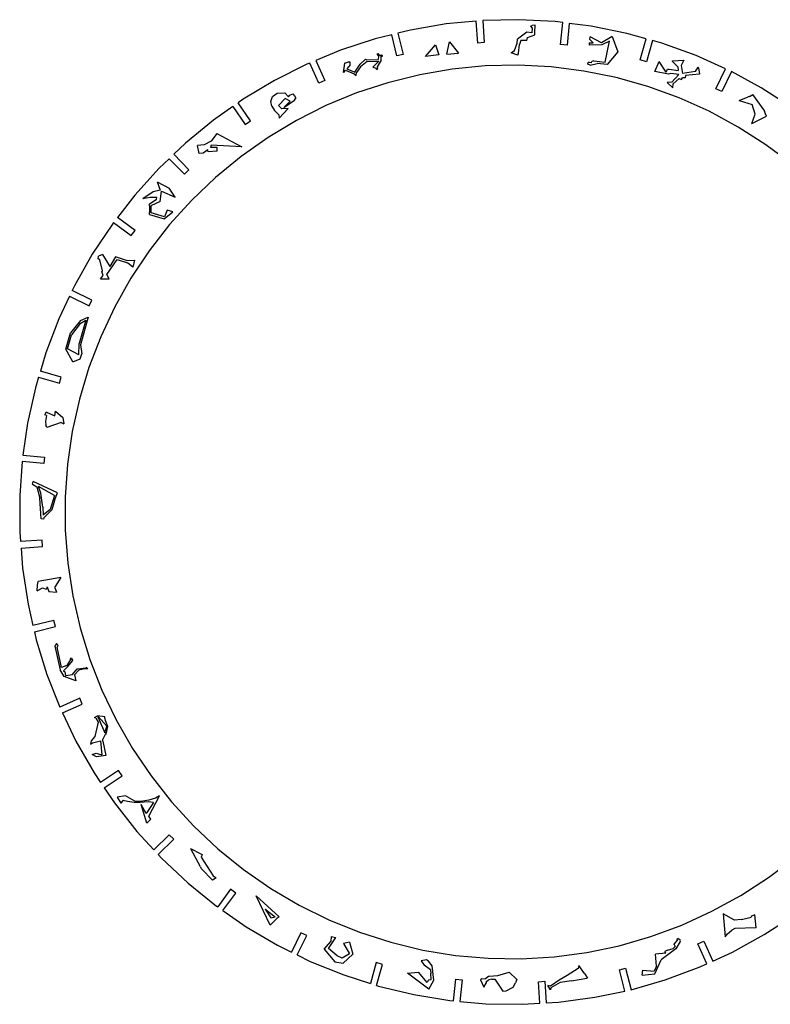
# Model space of a CAD drawing. Extents: x -761 to 761, y -265 to 265.
# Tile 1 of 19: x -498 to -380, y -258 to -103. Entities that reach past the tile are written whole.
import ezdxf

# ---------------------------------------------------------------- set-up
doc = ezdxf.new("R2010")
doc.units = 0
doc.header["$MEASUREMENT"] = 0
doc.layers.get('0').update_dxf_attribs({"linetype": 'CONTINUOUS'})

msp = doc.modelspace()

# ---------------------------------------------------------------- linework, layer by layer
for p, q in [((-425.74, -103.49), (-430.45, -103.94)), ((-425.49, -106.94), (-425.74, -103.49)), ((-419.05, -103.27), (-424.73, -103.39)), ((-424.73, -103.39), (-424.48, -106.86)), ((-413.34, -103.56), (-419.05, -103.27)), ((-412.12, -103.72), (-413.34, -103.56)), ((-436.09, -104.91), (-438.06, -105.4)), ((-430.45, -103.94), (-436.09, -104.91)), ((-417.2, -104.28), (-416.94, -104.18)), ((-417.2, -104.28), (-416.95, -104.6)), ((-416.95, -104.6), (-417.03, -105.33)), ((-416.49, -104.14), (-416.94, -104.18)), ((-416.54, -105.29), (-416.49, -104.14)), ((-412.49, -107.15), (-412.12, -103.72)), ((-411.13, -103.84), (-411.48, -107.26)), ((-407.67, -104.28), (-411.13, -103.84)), ((-402.07, -105.41), (-407.67, -104.28)), ((-441.64, -106.29), (-447.07, -108.07)), ((-439.04, -105.64), (-441.64, -106.29)), ((-438.21, -108.96), (-439.04, -105.64)), ((-438.06, -105.4), (-437.23, -108.72)), ((-419.32, -106.98), (-419.25, -106.3)), ((-417.81, -105.25), (-419.25, -106.3)), ((-418.73, -106.53), (-418.96, -107.15)), ((-417.8, -106.56), (-418.73, -106.53)), ((-417.03, -105.33), (-417.81, -105.25)), ((-417.8, -106.56), (-417.68, -106.09)), ((-417.68, -106.09), (-416.52, -105.66)), ((-416.52, -105.66), (-416.54, -105.29)), ((-407.91, -106.38), (-407.84, -105.96)), ((-407.91, -106.38), (-407.37, -106.92)), ((-406.05, -106.92), (-407.84, -105.96)), ((-404.4, -105.89), (-406.05, -106.92)), ((-404.78, -106.66), (-406.01, -107.22)), ((-405.47, -109.92), (-404.78, -106.66)), ((-404.4, -105.89), (-403.51, -108.31)), ((-399.03, -106.27), (-402.07, -105.41)), ((-399.97, -109.58), (-399.03, -106.27)), ((-398.06, -106.54), (-399, -109.86)), ((-396.56, -106.96), (-398.06, -106.54)), ((-447.07, -108.07), (-450.98, -109.69)), ((-433.73, -109.07), (-432.17, -107.23)), ((-432.17, -107.23), (-431.64, -108.8)), ((-430.39, -108.69), (-429.93, -106.75)), ((-429.93, -106.75), (-428.51, -108.53)), ((-424.48, -106.86), (-425.49, -106.94)), ((-420.26, -108.46), (-419.72, -108.11)), ((-419.72, -108.11), (-419.32, -106.98)), ((-419.11, -108.55), (-418.96, -107.15)), ((-411.48, -107.26), (-412.49, -107.15)), ((-408.01, -106.91), (-407.37, -106.92)), ((-408.01, -106.91), (-407.97, -107.26)), ((-406.01, -107.22), (-407.97, -107.26)), ((-391.19, -108.91), (-396.56, -106.96)), ((-450.98, -109.69), (-449.57, -112.82)), ((-443.16, -109.48), (-443.99, -110.27)), ((-443.16, -109.48), (-442.95, -109.55)), ((-442.95, -109.55), (-441.14, -109.5)), ((-442.87, -109.81), (-441.08, -109.79)), ((-441.99, -110.71), (-441.08, -109.79)), ((-441.33, -108.74), (-441.24, -108.57)), ((-441.33, -108.74), (-441.09, -108.97)), ((-440.68, -109.65), (-441.33, -110.69)), ((-441.24, -108.57), (-440.98, -108.85)), ((-441.09, -108.97), (-441.14, -109.5)), ((-440.98, -108.85), (-440.58, -108.82)), ((-440.68, -109.02), (-440.47, -108.97)), ((-440.68, -109.65), (-440.68, -109.02)), ((-440.48, -108.89), (-440.58, -108.82)), ((-440.47, -108.97), (-440.48, -108.89)), ((-437.23, -108.72), (-438.21, -108.96)), ((-431.64, -108.8), (-433.73, -109.07)), ((-430.39, -108.69), (-428.51, -108.53)), ((-419.23, -108.86), (-420.26, -108.46)), ((-419.23, -108.86), (-419.11, -108.55)), ((-407.25, -109.75), (-407.6, -109.83)), ((-407.25, -109.75), (-405.47, -109.92)), ((-403.51, -108.31), (-405.19, -110.32)), ((-399, -109.86), (-399.97, -109.58)), ((-394.91, -109.83), (-394.88, -109.75)), ((-394.88, -109.75), (-393.13, -109.65)), ((-393.13, -109.65), (-393.53, -110.47)), ((-386.55, -110.99), (-391.19, -108.91)), ((-452.35, -110.25), (-457.46, -112.82)), ((-451.91, -110.07), (-452.35, -110.25)), ((-450.49, -113.23), (-451.91, -110.07)), ((-446.44, -110.12), (-446.65, -111.54)), ((-446.53, -111.53), (-446.28, -111.22)), ((-446.44, -110.12), (-445.91, -109.93)), ((-446.28, -111.22), (-444.94, -111.77)), ((-445.58, -110.35), (-446.1, -111.01)), ((-446.1, -111.01), (-444.81, -111.5)), ((-445.59, -109.92), (-445.91, -109.93)), ((-445.58, -110.35), (-445.59, -109.92)), ((-444.81, -111.5), (-443.99, -110.27)), ((-443.92, -110.65), (-444.55, -111.54)), ((-442.87, -109.81), (-443.92, -110.65)), ((-441.99, -110.71), (-441.5, -110.87)), ((-441.39, -111.14), (-441.5, -110.87)), ((-441.39, -111.14), (-441.33, -111.08)), ((-441.33, -110.69), (-441.25, -110.95)), ((-441.33, -111.08), (-441.25, -110.95)), ((-429.51, -111.03), (-434.62, -111.91)), ((-424.34, -110.53), (-429.51, -111.03)), ((-419.16, -110.42), (-424.34, -110.53)), ((-413.97, -110.69), (-419.16, -110.42)), ((-408.83, -111.34), (-413.97, -110.69)), ((-403.74, -112.37), (-408.83, -111.34)), ((-408.22, -110.26), (-408.14, -110)), ((-407.83, -110.42), (-408.22, -110.26)), ((-407.92, -109.97), (-408.14, -110)), ((-407.64, -110.02), (-407.92, -109.97)), ((-407.83, -110.42), (-406.73, -110.14)), ((-407.64, -110.02), (-407.6, -109.83)), ((-405.19, -110.32), (-406.73, -110.14)), ((-397.69, -111.43), (-396.97, -109.84)), ((-395.87, -111.5), (-396.97, -109.84)), ((-395.87, -111.5), (-395.66, -111.03)), ((-395.66, -111.03), (-395.4, -111.03)), ((-395.4, -111.03), (-393.99, -111.27)), ((-394.91, -109.83), (-394.08, -110.68)), ((-394.08, -110.68), (-393.99, -111.27)), ((-393.53, -110.47), (-393.31, -111.71)), ((-391.29, -111.38), (-390.85, -110.7)), ((-390.81, -110.83), (-390.85, -110.7)), ((-390.81, -110.83), (-390.67, -111.81)), ((-388.06, -114.12), (-386.55, -110.99)), ((-457.46, -112.82), (-462.36, -115.75)), ((-449.57, -112.82), (-450.49, -113.23)), ((-446.53, -111.53), (-446.65, -111.54)), ((-444.94, -111.77), (-444.63, -112.03)), ((-444.63, -112.03), (-444.55, -111.54)), ((-434.62, -111.91), (-439.65, -113.16)), ((-398.75, -113.77), (-403.74, -112.37)), ((-395.55, -111.82), (-397.69, -111.43)), ((-395.15, -111.7), (-395.55, -111.82)), ((-393.91, -111.86), (-395.15, -111.7)), ((-393.91, -111.86), (-395.01, -113.06)), ((-394.81, -113.35), (-393.84, -112.51)), ((-393.84, -112.51), (-393.48, -112.64)), ((-393.48, -112.64), (-393.31, -112.41)), ((-391.29, -111.38), (-393.31, -111.71)), ((-392.93, -112.42), (-393.31, -112.41)), ((-392.87, -112.05), (-392.93, -112.42)), ((-390.67, -111.81), (-392.87, -112.05)), ((-385.64, -111.42), (-387.15, -114.56)), ((-380.94, -113.96), (-385.64, -111.42)), ((-439.65, -113.16), (-444.58, -114.78)), ((-393.87, -115.54), (-398.75, -113.77)), ((-395.01, -113.06), (-395.72, -113.12)), ((-394.86, -113.98), (-395.72, -113.12)), ((-394.86, -113.98), (-394.81, -113.35)), ((-387.15, -114.56), (-388.06, -114.12)), ((-376.13, -117.04), (-380.94, -113.96)), ((-462.36, -115.75), (-463.17, -116.32)), ((-458.05, -116.13), (-457.79, -115.31)), ((-457.79, -115.31), (-457.03, -114.8)), ((-457.03, -114.8), (-455.81, -114.74)), ((-455.8, -115.65), (-456.82, -116.75)), ((-455.98, -117.06), (-454.3, -115.9)), ((-455.26, -115.37), (-455.81, -114.74)), ((-455.02, -116.05), (-455.8, -115.65)), ((-455.26, -115.37), (-455.04, -115.14)), ((-455.04, -115.14), (-454.59, -114.91)), ((-454.59, -114.91), (-454.31, -115.22)), ((-454.31, -115.22), (-454.13, -115.58)), ((-454.3, -115.9), (-454.13, -115.58)), ((-444.58, -114.78), (-449.38, -116.76)), ((-389.14, -117.66), (-393.87, -115.54)), ((-384.4, -115.94), (-383.02, -115.39)), ((-384.4, -115.94), (-382.36, -116.57)), ((-382.77, -115.32), (-383.02, -115.39)), ((-382.77, -115.32), (-382.25, -115)), ((-380.51, -117.49), (-382.25, -115)), ((-463.99, -116.9), (-467.04, -119.04)), ((-463.99, -116.9), (-462.05, -119.73)), ((-461.22, -119.15), (-463.17, -116.32)), ((-457.9, -116.86), (-458.05, -116.13)), ((-457.9, -116.86), (-457.44, -117.53)), ((-457.44, -117.53), (-456.76, -118.2)), ((-456.32, -117.29), (-456.82, -116.75)), ((-455.32, -117.23), (-456.7, -118.74)), ((-455.32, -117.23), (-456.32, -117.29)), ((-455.98, -117.06), (-455.02, -116.05)), ((-449.38, -116.76), (-454.01, -119.09)), ((-381.91, -118.08), (-382.36, -116.57)), ((-380.51, -117.49), (-380.42, -117.7)), ((-467.04, -119.04), (-471.46, -122.67)), ((-456.76, -118.2), (-456.7, -118.74)), ((-384.57, -120.13), (-389.14, -117.66)), ((-382.43, -119.55), (-381.91, -118.08)), ((-382.43, -119.55), (-380.12, -118.44)), ((-380.12, -118.44), (-380.42, -117.7)), ((-462.05, -119.73), (-461.22, -119.15)), ((-454.01, -119.09), (-458.46, -121.75)), ((-380.2, -122.92), (-384.57, -120.13)), ((-466.51, -121.13), (-467.42, -122.36)), ((-466.51, -121.13), (-462.61, -123.25)), ((-458.46, -121.75), (-462.71, -124.74)), ((-471.46, -122.67), (-473.27, -124.4)), ((-468.53, -122.94), (-469.54, -123.04)), ((-469.31, -124.27), (-469.54, -123.04)), ((-467.96, -123.7), (-468.66, -124.21)), ((-467.42, -122.36), (-468.53, -122.94)), ((-467.89, -124), (-467.96, -123.7)), ((-467.39, -122.96), (-467.5, -123.32)), ((-466.49, -123.34), (-467.5, -123.32)), ((-462.61, -123.25), (-467.39, -122.96)), ((-466.46, -123.94), (-466.49, -123.34)), ((-376.05, -126.03), (-380.2, -122.92)), ((-474, -125.1), (-475.59, -126.61)), ((-474, -125.1), (-471.62, -127.55)), ((-470.9, -126.85), (-473.27, -124.4)), ((-469.31, -124.27), (-469.29, -124.29)), ((-468.66, -124.21), (-469.29, -124.29)), ((-466.46, -123.94), (-467.89, -124)), ((-462.71, -124.74), (-466.72, -128.03)), ((-475.59, -126.61), (-479.43, -130.85)), ((-471.62, -127.55), (-470.9, -126.85)), ((-466.72, -128.03), (-470.47, -131.61)), ((-475.92, -128.72), (-474.01, -129.71)), ((-475.92, -128.72), (-475.45, -130.04)), ((-473.08, -131.15), (-474.01, -129.71)), ((-479.43, -130.85), (-482.16, -134.35)), ((-476.55, -130.31), (-478.13, -131.4)), ((-476.98, -131.22), (-478.13, -131.4)), ((-475.95, -131.18), (-476.98, -131.22)), ((-475.45, -130.04), (-476.55, -130.31)), ((-476.02, -131.51), (-475.95, -131.18)), ((-475.42, -131.8), (-475.22, -130.21)), ((-475.22, -130.21), (-473.08, -131.15)), ((-476.02, -131.51), (-477.18, -132.31)), ((-477.13, -132.51), (-477.18, -132.31)), ((-477.13, -132.51), (-477.11, -133.56)), ((-476.88, -132.5), (-476.91, -133.46)), ((-475.42, -131.8), (-476.88, -132.5)), ((-470.47, -131.61), (-473.95, -135.45)), ((-479.38, -136.36), (-482.16, -134.35)), ((-477.13, -133.84), (-477.11, -133.56)), ((-477.13, -133.84), (-474.81, -134.55)), ((-476.83, -133.58), (-476.91, -133.46)), ((-474.77, -134.25), (-476.83, -133.58)), ((-474.81, -134.55), (-473.43, -133.47)), ((-474.34, -133.18), (-474.77, -134.25)), ((-473.43, -133.47), (-474.34, -133.18)), ((-482.94, -135.36), (-486.11, -140.12)), ((-482.77, -135.14), (-482.94, -135.36)), ((-482.77, -135.14), (-479.98, -137.18)), ((-473.95, -135.45), (-477.14, -139.55)), ((-479.98, -137.18), (-479.38, -136.36)), ((-486.11, -140.12), (-488.92, -145.09)), ((-485.19, -140.85), (-485.11, -140.39)), ((-484.5, -140.15), (-485.11, -140.39)), ((-484.5, -140.15), (-483.33, -142.01)), ((-482.47, -140.53), (-483.33, -142.01)), ((-480.74, -141.1), (-482.47, -140.53)), ((-477.14, -139.55), (-480.02, -143.86)), ((-484.91, -140.98), (-485.19, -140.85)), ((-484.47, -142.69), (-484.91, -140.98)), ((-483.82, -143.29), (-482.17, -140.94)), ((-482.17, -140.94), (-480.55, -141.48)), ((-480.74, -141.1), (-479.49, -141.04)), ((-479.71, -142.16), (-480.55, -141.48)), ((-479.49, -141.04), (-479.71, -142.16)), ((-484.82, -143.97), (-484.4, -143.42)), ((-484.47, -142.69), (-484.6, -142.84)), ((-484.4, -143.42), (-484.6, -142.84)), ((-483.43, -143.96), (-483.82, -143.29)), ((-488.92, -145.09), (-489.26, -145.8)), ((-484.82, -143.97), (-483.43, -143.96)), ((-480.02, -143.86), (-482.57, -148.38)), ((-489.69, -146.71), (-491.36, -150.27)), ((-489.69, -146.71), (-486.61, -148.21)), ((-486.17, -147.31), (-489.26, -145.8)), ((-486.61, -148.21), (-486.17, -147.31)), ((-482.57, -148.38), (-484.78, -153.07)), ((-487.97, -150.51), (-486.73, -150)), ((-486.73, -150), (-487.93, -154.33)), ((-491.36, -150.27), (-493.4, -155.6)), ((-487.97, -150.51), (-489.54, -152.43)), ((-488.02, -150.96), (-489.37, -152.74)), ((-487.09, -150.45), (-488.16, -154.15)), ((-488.02, -150.96), (-487.09, -150.45)), ((-490.26, -155.04), (-489.54, -152.43)), ((-489.98, -154.94), (-489.37, -152.74)), ((-484.78, -153.07), (-486.63, -157.91)), ((-488.19, -155.91), (-488.16, -154.15)), ((-487.93, -154.33), (-487.73, -155.74)), ((-493.4, -155.6), (-494.26, -158.45)), ((-489.16, -157.02), (-490.26, -155.04)), ((-488.19, -155.91), (-489.98, -154.94)), ((-488.01, -156.54), (-487.73, -155.74)), ((-489.16, -157.02), (-488.01, -156.54)), ((-490.99, -159.39), (-494.26, -158.45)), ((-486.63, -157.91), (-488.13, -162.88)), ((-494.55, -159.42), (-495.05, -161.08)), ((-494.55, -159.42), (-491.27, -160.36)), ((-491.27, -160.36), (-490.99, -159.39)), ((-495.05, -161.08), (-496.29, -166.66)), ((-488.13, -162.88), (-489.25, -167.95)), ((-493.39, -164.95), (-493.58, -165.33)), ((-493.29, -165.45), (-493.58, -165.33)), ((-493.29, -165.45), (-493.45, -166.39)), ((-493.21, -164.96), (-493.39, -164.95)), ((-493.21, -164.96), (-492.01, -165.51)), ((-492.01, -165.51), (-491.89, -164.78)), ((-491.89, -164.78), (-490.73, -165.73)), ((-496.29, -166.66), (-497.01, -171.64)), ((-493.45, -166.39), (-493.41, -166.89)), ((-493.3, -167.23), (-493.41, -166.89)), ((-491, -166.55), (-493.25, -167.34)), ((-491, -166.55), (-490.59, -166.73)), ((-490.73, -165.73), (-490.59, -166.73)), ((-493.25, -167.34), (-493.3, -167.23)), ((-489.25, -167.95), (-490, -173.08)), ((-497.01, -171.64), (-493.6, -172)), ((-497.13, -172.64), (-497.51, -178.01)), ((-493.7, -173), (-497.13, -172.64)), ((-493.6, -172), (-493.7, -173)), ((-490, -173.08), (-490.36, -178.25)), ((-495.5, -176.22), (-495.4, -175.81)), ((-495.5, -176.22), (-494.8, -176.65)), ((-491.56, -177.59), (-495.4, -175.81)), ((-494.8, -176.65), (-494.33, -178.42)), ((-492.03, -178.02), (-494.57, -176.57)), ((-494.21, -177.66), (-494.57, -176.57)), ((-493.85, -179.84), (-494.21, -177.66)), ((-492.06, -178.79), (-491.56, -177.59)), ((-497.51, -178.01), (-497.49, -183.73)), ((-494.15, -181.67), (-494.33, -178.42)), ((-492.03, -178.02), (-492.7, -180.2)), ((-492.06, -178.79), (-492.48, -180.26)), ((-490.36, -178.25), (-490.34, -183.44)), ((-493.85, -179.84), (-493.81, -181.1)), ((-492.7, -180.2), (-493.81, -181.1)), ((-493.69, -181.51), (-492.48, -180.26)), ((-493.79, -181.73), (-494.15, -181.67)), ((-493.69, -181.51), (-493.79, -181.73)), ((-497.49, -183.73), (-497.38, -185.25)), ((-490.34, -183.44), (-489.94, -188.61)), ((-493.97, -185), (-497.38, -185.25)), ((-493.9, -186), (-493.97, -185)), ((-497.3, -186.25), (-493.9, -186)), ((-497.3, -186.25), (-497.05, -189.43)), ((-489.94, -188.61), (-489.16, -193.74)), ((-497.05, -189.43), (-496.19, -195.08)), ((-494.71, -192.06), (-494.61, -191.52)), ((-491.02, -190.88), (-494.61, -191.52)), ((-491.02, -190.88), (-491.94, -192.31)), ((-494.79, -192.99), (-494.71, -192.06)), ((-494.79, -192.99), (-493.95, -192.49)), ((-493.95, -192.49), (-493.33, -192.7)), ((-493.33, -192.7), (-493.3, -192.7)), ((-493.17, -192.36), (-493.3, -192.7)), ((-493.17, -192.36), (-492.93, -193.06)), ((-492.93, -193.06), (-491.74, -193.19)), ((-491.91, -192.6), (-491.94, -192.31)), ((-491.91, -192.6), (-491.74, -193.19)), ((-489.16, -193.74), (-488, -198.79)), ((-496.19, -195.08), (-495.42, -198.44)), ((-492.12, -197.61), (-495.42, -198.44)), ((-491.88, -198.59), (-492.12, -197.61)), ((-495.19, -199.42), (-491.88, -198.59)), ((-495.19, -199.42), (-494.91, -200.65)), ((-488, -198.79), (-486.47, -203.75)), ((-494.91, -200.65), (-493.23, -206.11)), ((-491.73, -201.23), (-491.98, -201.67)), ((-491.98, -201.67), (-491.17, -205.37)), ((-491.6, -201.37), (-491.73, -201.23)), ((-491.53, -201.59), (-491.62, -201.8)), ((-490.93, -205.03), (-491.62, -201.8)), ((-491.6, -201.37), (-491.53, -201.59)), ((-489.51, -203.77), (-490.1, -204.68)), ((-489.99, -204.92), (-489.15, -203.94)), ((-489.38, -203.58), (-489.57, -203.62)), ((-489.57, -203.62), (-489.51, -203.77)), ((-489.38, -203.58), (-489.2, -203.85)), ((-489.15, -203.94), (-489.2, -203.85)), ((-486.47, -203.75), (-484.58, -208.58)), ((-490.54, -206.42), (-491.17, -205.37)), ((-490.1, -204.68), (-490.93, -205.03)), ((-490.64, -205.54), (-489.99, -204.92)), ((-490.64, -205.54), (-490.44, -205.7)), ((-489.21, -206.14), (-488.49, -205.23)), ((-488.9, -206.18), (-488.21, -205.46)), ((-488.49, -205.23), (-488.38, -205.22)), ((-488.38, -205.22), (-487.12, -205.09)), ((-487.29, -205.25), (-488.21, -205.46)), ((-486.81, -205.21), (-487.29, -205.25)), ((-487, -205), (-487.12, -205.09)), ((-487, -205), (-486.81, -205.21)), ((-493.23, -206.11), (-491.22, -211.24)), ((-488.66, -207.13), (-490.54, -206.42)), ((-490.44, -205.7), (-490.31, -206.28)), ((-490.31, -206.28), (-489.21, -206.14)), ((-488.9, -206.18), (-488.66, -207.13)), ((-484.58, -208.58), (-482.34, -213.26)), ((-488.08, -209.83), (-491.22, -211.24)), ((-487.67, -210.75), (-488.08, -209.83)), ((-490.8, -212.15), (-487.67, -210.75)), ((-490.8, -212.15), (-488.67, -216.59)), ((-485.75, -212.88), (-485.28, -212.6)), ((-485.52, -212.98), (-485.75, -212.88)), ((-485.52, -212.98), (-485.19, -213.58)), ((-484.15, -212.76), (-485.28, -212.6)), ((-485.17, -212.72), (-485.21, -212.76)), ((-485.21, -212.76), (-484.12, -215.29)), ((-485.17, -212.72), (-483.81, -214.23)), ((-484.12, -212.88), (-484.15, -212.76)), ((-484.04, -213.34), (-484.12, -212.88)), ((-483.63, -214.27), (-484.04, -213.34)), ((-482.34, -213.26), (-479.76, -217.76)), ((-485.19, -213.58), (-485.68, -215.83)), ((-484.12, -215.29), (-483.81, -214.23)), ((-483.94, -215.49), (-483.63, -214.27)), ((-485.68, -215.83), (-486.26, -216.56)), ((-484.46, -216.57), (-484.42, -216.25)), ((-484.1, -215.53), (-484.42, -216.25)), ((-483.94, -215.49), (-484.1, -215.53)), ((-488.67, -216.59), (-485.83, -221.55)), ((-486.26, -216.56), (-486.37, -217.08)), ((-486.37, -217.08), (-486.04, -216.84)), ((-486.04, -216.84), (-484.83, -216.52)), ((-484.83, -216.52), (-484.58, -218.73)), ((-484.46, -216.57), (-483.98, -218.83)), ((-479.76, -217.76), (-476.85, -222.05)), ((-486.11, -218.68), (-485.51, -218.49)), ((-485.42, -219.07), (-486.11, -218.68)), ((-485.51, -218.49), (-484.58, -218.73)), ((-483.98, -218.83), (-485.42, -219.07)), ((-485.83, -221.55), (-484.79, -223.08)), ((-481.98, -221.17), (-484.79, -223.08)), ((-484.22, -223.91), (-481.41, -222.01)), ((-481.41, -222.01), (-481.98, -221.17)), ((-476.85, -222.05), (-473.63, -226.12)), ((-484.22, -223.91), (-482.62, -226.28)), ((-480.9, -225.16), (-482.17, -225.4)), ((-482.17, -225.4), (-481.62, -226.32)), ((-479.39, -226.01), (-480.9, -225.16)), ((-476.16, -225.53), (-477.23, -225.83)), ((-477.19, -228.39), (-475.55, -225.17)), ((-475.55, -225.17), (-476.16, -225.53)), ((-482.62, -226.28), (-479.08, -230.76)), ((-481.26, -225.83), (-481.62, -226.32)), ((-481.26, -225.83), (-480.56, -226.03)), ((-480.56, -226.03), (-479.53, -226.19)), ((-479.53, -226.19), (-478.59, -226.23)), ((-479.39, -226.01), (-478.17, -226)), ((-477.29, -226.14), (-478.59, -226.23)), ((-477.62, -227.93), (-478.41, -226.55)), ((-477.53, -229.49), (-478.41, -226.55)), ((-477.23, -225.83), (-478.17, -226)), ((-476.46, -226.21), (-477.62, -227.93)), ((-476.46, -226.21), (-477.29, -226.14)), ((-473.63, -226.12), (-470.12, -229.94)), ((-477.53, -229.49), (-476.91, -228.82)), ((-476.91, -228.82), (-477.19, -228.39)), ((-470.12, -229.94), (-466.34, -233.49)), ((-479.08, -230.76), (-476.43, -233.64)), ((-473.99, -231.28), (-476.43, -233.64)), ((-473.29, -232), (-473.99, -231.28)), ((-475.75, -234.38), (-473.29, -232)), ((-468.97, -234.32), (-470.62, -233.52)), ((-469.11, -236.3), (-470.62, -233.52)), ((-466.34, -233.49), (-462.31, -236.76)), ((-475.75, -234.38), (-475.21, -234.97)), ((-475.21, -234.97), (-471.04, -238.89)), ((-468.97, -234.32), (-468.83, -234.4)), ((-468.83, -234.4), (-468.97, -234.79)), ((-468.97, -234.79), (-467.09, -237.74)), ((-379.8, -237.99), (-375.67, -234.85)), ((-469.11, -236.3), (-469.06, -236.43)), ((-469.04, -236.45), (-469.06, -236.43)), ((-468.95, -236.65), (-469.04, -236.45)), ((-468.95, -236.65), (-467.19, -238.42)), ((-466.65, -238.06), (-467.19, -238.42)), ((-467.09, -237.74), (-466.65, -238.06)), ((-462.31, -236.76), (-458.05, -239.71)), ((-384.15, -240.81), (-379.8, -237.99)), ((-471.04, -238.89), (-466.6, -242.48)), ((-464.38, -239.84), (-466.39, -242.62)), ((-465.56, -243.2), (-463.56, -240.44)), ((-463.56, -240.44), (-464.38, -239.84)), ((-456.75, -244.19), (-460.34, -240.9)), ((-458.12, -245.49), (-460.34, -240.9)), ((-458.05, -239.71), (-453.58, -242.34)), ((-388.69, -243.31), (-384.15, -240.81)), ((-466.6, -242.48), (-466.39, -242.62)), ((-453.58, -242.34), (-448.92, -244.64)), ((-465.56, -243.2), (-461.9, -245.74)), ((-458.91, -242.96), (-458.01, -244.36)), ((-458.91, -242.96), (-457.35, -244.16)), ((-458.01, -244.36), (-457.35, -244.16)), ((-456.75, -244.19), (-457.04, -244.4)), ((-393.41, -245.47), (-388.69, -243.31)), ((-385.15, -244.68), (-386.94, -243.73)), ((-386.94, -243.73), (-386.62, -247.31)), ((-384.06, -244.6), (-382.54, -244.24)), ((-382.46, -244.06), (-382.54, -244.24)), ((-381.96, -243.84), (-382.46, -244.06)), ((-381.73, -245.87), (-381.96, -243.84)), ((-461.9, -245.74), (-456.98, -248.64)), ((-458.12, -245.49), (-457.04, -244.4)), ((-448.92, -244.64), (-444.12, -246.59)), ((-398.28, -247.27), (-393.41, -245.47)), ((-384.06, -244.6), (-385.15, -244.68)), ((-381.81, -245.89), (-385.08, -246.02)), ((-381.73, -245.87), (-381.81, -245.89)), ((-380.47, -246.95), (-377.3, -244.89)), ((-453.31, -246.67), (-454.78, -249.72)), ((-453.88, -250.17), (-452.4, -247.11)), ((-452.4, -247.11), (-453.31, -246.67)), ((-448.56, -247.26), (-448.58, -248.07)), ((-448.56, -247.26), (-447.8, -247.45)), ((-444.12, -246.59), (-439.18, -248.17)), ((-403.26, -248.71), (-398.28, -247.27)), ((-386.62, -247.31), (-386.26, -246.86)), ((-386.26, -246.86), (-385.59, -246.29)), ((-385.08, -246.02), (-385.59, -246.29)), ((-385.48, -249.71), (-380.47, -246.95)), ((-456.98, -248.64), (-454.78, -249.72)), ((-449.65, -249.26), (-448.58, -248.07)), ((-448.96, -249.13), (-447.8, -247.45)), ((-445.67, -248.15), (-446.61, -248.36)), ((-446.61, -248.36), (-445.69, -249.97)), ((-445.67, -248.15), (-445.17, -250.06)), ((-439.18, -248.17), (-434.13, -249.39)), ((-408.34, -249.77), (-403.26, -248.71)), ((-394.77, -249.15), (-394.47, -248.84)), ((-394.16, -247.86), (-394.63, -248.42)), ((-394.61, -248.52), (-394.63, -248.42)), ((-394.61, -248.52), (-394.47, -248.84)), ((-393.69, -248.05), (-394.39, -249.22)), ((-394.2, -247.7), (-394.08, -247.58)), ((-394.2, -247.7), (-394.16, -247.86)), ((-393.71, -247.86), (-394.08, -247.58)), ((-393.65, -247.93), (-393.71, -247.86)), ((-393.69, -248.05), (-393.65, -247.93)), ((-390.89, -248.41), (-389.97, -248)), ((-389.49, -251.54), (-390.89, -248.41)), ((-389.97, -248), (-388.57, -251.12)), ((-453.88, -250.17), (-451.85, -251.17)), ((-449.65, -249.26), (-447.99, -251.27)), ((-447.62, -250.31), (-448.96, -249.13)), ((-446.82, -250.68), (-447.62, -250.31)), ((-445.69, -249.97), (-446.82, -250.68)), ((-445.17, -250.06), (-446.65, -251.45)), ((-434.13, -249.39), (-429.01, -250.23)), ((-429.01, -250.23), (-423.85, -250.69)), ((-418.66, -250.77), (-413.48, -250.46)), ((-413.48, -250.46), (-408.34, -249.77)), ((-395.94, -249.91), (-397.58, -250.05)), ((-397.43, -251.93), (-397.58, -250.05)), ((-394.39, -249.22), (-396.67, -250.95)), ((-395.68, -249.44), (-396.12, -249.61)), ((-395.94, -249.91), (-396.12, -249.61)), ((-395.68, -249.44), (-394.77, -249.15)), ((-388.57, -251.12), (-385.48, -249.71)), ((-451.85, -251.17), (-446.55, -253.31)), ((-447.99, -251.27), (-446.65, -251.45)), ((-441.46, -251.37), (-442.39, -254.65)), ((-440.49, -251.65), (-441.46, -251.37)), ((-441.43, -254.96), (-440.49, -251.65)), ((-433.59, -250.92), (-434.42, -251.09)), ((-434.42, -251.09), (-433.92, -251.75)), ((-432.95, -252.48), (-433.92, -251.75)), ((-433.24, -251.15), (-433.59, -250.92)), ((-432.67, -251.89), (-433.24, -251.15)), ((-432.41, -254.12), (-432.67, -251.89)), ((-423.85, -250.69), (-418.66, -250.77)), ((-409.6, -251.83), (-409.72, -252.3)), ((-408.72, -253.09), (-409.6, -251.83)), ((-397.43, -251.93), (-397.79, -252.72)), ((-397.67, -253.12), (-396.67, -250.95)), ((-390.68, -252.08), (-389.49, -251.54)), ((-446.55, -253.31), (-442.39, -254.65)), ((-436.54, -253.01), (-434.81, -252.88)), ((-433.19, -255.56), (-436.54, -253.01)), ((-433.47, -254.5), (-434.81, -252.88)), ((-432.95, -252.48), (-432.87, -253.08)), ((-432.85, -254.01), (-432.87, -253.08)), ((-424.31, -253.89), (-423.83, -253.51)), ((-423.83, -253.51), (-423.7, -253.51)), ((-423.7, -253.51), (-422.33, -253.37)), ((-422.33, -253.37), (-420.58, -252.87)), ((-420.58, -252.87), (-419.35, -254.02)), ((-411.48, -253.41), (-412.7, -254.13)), ((-409.72, -252.3), (-411.48, -253.41)), ((-408.72, -253.09), (-408.25, -253.82)), ((-403.24, -252.51), (-402.26, -252.26)), ((-402.4, -255.83), (-403.24, -252.51)), ((-402.26, -252.26), (-401.42, -255.62)), ((-399.64, -253.35), (-399.55, -252.58)), ((-399.64, -253.35), (-397.67, -253.12)), ((-399.55, -252.58), (-397.79, -252.72)), ((-396.04, -254.07), (-390.68, -252.08)), ((-441.43, -254.96), (-441.11, -255.06)), ((-441.11, -255.06), (-435.55, -256.4)), ((-433.32, -254.18), (-433.47, -254.5)), ((-433.18, -254.08), (-433.32, -254.18)), ((-433.19, -255.56), (-432.41, -254.12)), ((-433.18, -254.08), (-432.85, -254.01)), ((-429.34, -257.38), (-428.98, -253.97)), ((-428.98, -253.97), (-427.98, -254.07)), ((-427.98, -254.07), (-428.33, -257.47)), ((-424.85, -253.94), (-425.06, -254.07)), ((-425.06, -254.07), (-424.57, -255.21)), ((-424.85, -253.94), (-424.31, -253.89)), ((-424.57, -255.21), (-424.21, -254.6)), ((-424.17, -254.34), (-424.21, -254.6)), ((-424.17, -254.34), (-423.76, -254.08)), ((-423.3, -253.99), (-423.76, -254.08)), ((-423.3, -253.99), (-422.81, -253.96)), ((-422.81, -253.96), (-421.59, -255.85)), ((-419.95, -255.2), (-419.56, -254.52)), ((-419.35, -254.02), (-419.56, -254.52)), ((-415.98, -254.37), (-414.97, -254.29)), ((-415.74, -257.75), (-415.98, -254.37)), ((-414.97, -254.29), (-414.73, -257.69)), ((-414.07, -255.65), (-414.51, -254.97)), ((-414.09, -255.05), (-414.51, -254.97)), ((-412.7, -254.13), (-414.09, -255.05)), ((-412.54, -254.49), (-414.02, -255.35)), ((-410.76, -254.24), (-412.54, -254.49)), ((-410.76, -254.24), (-408.34, -253.82)), ((-408.25, -253.82), (-408.34, -253.82)), ((-401.42, -255.62), (-396.04, -254.07)), ((-435.55, -256.4), (-429.91, -257.33)), ((-421.59, -255.85), (-421.05, -255.8)), ((-421.05, -255.8), (-419.95, -255.2)), ((-414.02, -255.35), (-414.07, -255.65)), ((-407.13, -256.82), (-402.4, -255.83)), ((-429.91, -257.33), (-429.34, -257.38)), ((-428.33, -257.47), (-424.22, -257.83)), ((-424.22, -257.83), (-418.5, -257.92)), ((-418.5, -257.92), (-415.74, -257.75)), ((-414.73, -257.69), (-412.8, -257.58)), ((-412.8, -257.58), (-407.13, -256.82))]:
    msp.add_line(p, q)

doc.saveas('drawing.dxf')
